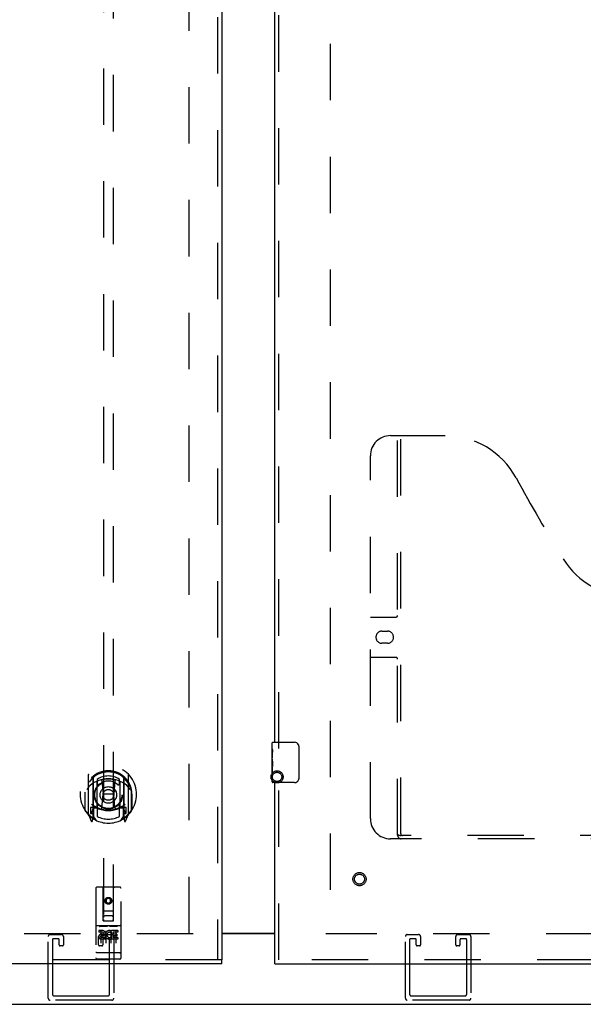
# Model space of a CAD drawing. Header units: inches. Extents: x 0 to 254, y 0 to 165.
# Tile 34 of 78: x 81 to 95, y 44 to 68. Entities that reach past the tile are written whole.
import ezdxf

# ---------------------------------------------------------------- set-up
doc = ezdxf.new("R2010")
doc.units = ezdxf.units.IN
doc.header["$LTSCALE"] = 13.988161
doc.header["$MEASUREMENT"] = 0
doc.linetypes.add('HIDDEN', pattern=[0.2, 0.1, -0.1])
doc.layers.get('0').update_dxf_attribs({"linetype": 'CONTINUOUS'})
for name, color, linetype in [('DEFAULT_2', 8, 'HIDDEN'), ('LEFT_DOOR_ASSEMBLY', 7, 'CONTINUOUS'), ('MASTER_DOOR_ASSEMBLY', 7, 'CONTINUOUS')]:
    doc.layers.add(name, color=color, linetype=linetype)

msp = doc.modelspace()

# ---------------------------------------------------------------- linework, layer by layer
at = {"color": 3, "linetype": 'Continuous'}
for p, q in [((86.302, 45.519), (87.614, 45.519)), ((87.614, 45.503), (86.302, 45.503)), ((51.858, 43.754), (122.62, 43.754))]:
    msp.add_line(p, q, dxfattribs=at)
at = {"layer": 'DEFAULT_2', "color": 8, "linetype": 'HIDDEN'}
for p, q in [((85.489, 45.519), (85.489, 120.729)), ((88.989, 120.729), (88.989, 45.519)), ((85.593, 45.504), (53.556, 45.504)), ((81.997, 43.904), (81.997, 45.437)), ((82.043, 45.483), (82.326, 45.483)), ((82.372, 45.437), (82.372, 45.225)), ((83.247, 45.225), (83.247, 45.437)), ((83.293, 45.483), (83.576, 45.483)), ((83.622, 45.437), (83.622, 43.904)), ((120.922, 45.504), (88.885, 45.504)), ((90.856, 43.904), (90.856, 45.437)), ((90.902, 45.483), (91.185, 45.483)), ((91.231, 45.437), (91.231, 45.225)), ((92.106, 45.225), (92.106, 45.437)), ((92.152, 45.483), (92.435, 45.483)), ((92.481, 45.437), (92.481, 43.904)), ((82.101, 45.356), (82.101, 44.008)), ((82.245, 45.379), (82.124, 45.379)), ((82.268, 45.225), (82.268, 45.356)), ((82.349, 45.202), (82.291, 45.202)), ((83.328, 45.202), (83.27, 45.202)), ((83.351, 45.356), (83.351, 45.225)), ((83.495, 45.379), (83.374, 45.379)), ((83.518, 44.008), (83.518, 45.356)), ((90.96, 45.356), (90.96, 44.008)), ((91.104, 45.379), (90.983, 45.379)), ((91.127, 45.225), (91.127, 45.356)), ((91.208, 45.202), (91.15, 45.202)), ((92.187, 45.202), (92.129, 45.202)), ((92.21, 45.356), (92.21, 45.225)), ((92.354, 45.379), (92.233, 45.379)), ((92.377, 44.008), (92.377, 45.356)), ((82.147, 43.962), (83.472, 43.962)), ((91.006, 43.962), (92.331, 43.962)), ((83.576, 43.858), (82.043, 43.858)), ((92.435, 43.858), (90.902, 43.858))]:
    msp.add_line(p, q, dxfattribs=at)
for radius in [0.15, 0.115]:
    msp.add_circle((87.673, 49.394), radius, dxfattribs=at)
for centre, radius, start, end in [((82.043, 45.437), 0.046, 90, 180), ((82.326, 45.437), 0.046, 0, 90), ((83.293, 45.437), 0.046, 90, 180), ((83.576, 45.437), 0.046, 0, 90), ((90.902, 45.437), 0.046, 90, 180), ((91.185, 45.437), 0.046, 0, 90), ((92.152, 45.437), 0.046, 90, 180), ((92.435, 45.437), 0.046, 0, 90), ((82.124, 45.356), 0.023, 90, 180), ((82.245, 45.356), 0.023, 0, 90), ((82.291, 45.225), 0.023, 180, 270), ((82.349, 45.225), 0.023, 270, 360), ((83.27, 45.225), 0.023, 180, 270), ((83.328, 45.225), 0.023, 270, 360), ((83.374, 45.356), 0.023, 90, 180), ((83.495, 45.356), 0.023, 0, 90), ((90.983, 45.356), 0.023, 90, 180), ((91.104, 45.356), 0.023, 0, 90), ((91.15, 45.225), 0.023, 180, 270), ((91.208, 45.225), 0.023, 270, 360), ((92.129, 45.225), 0.023, 180, 270), ((92.187, 45.225), 0.023, 270, 360), ((92.233, 45.356), 0.023, 90, 180), ((92.354, 45.356), 0.023, 0, 90), ((82.147, 44.008), 0.046, 180, 270), ((83.472, 44.008), 0.046, 270, 360), ((91.006, 44.008), 0.046, 180, 270), ((92.331, 44.008), 0.046, 270, 360), ((82.043, 43.904), 0.046, 180, 270), ((83.576, 43.904), 0.046, 270, 360), ((90.902, 43.904), 0.046, 180, 270), ((92.435, 43.904), 0.046, 270, 360)]:
    msp.add_arc(centre, radius, start, end, dxfattribs=at)
at = {"layer": 'LEFT_DOOR_ASSEMBLY', "color": 8, "linetype": 'HIDDEN'}
for p, q in [((86.198, 121.39), (86.198, 44.858)), ((83.364, 80.953), (83.364, 45.821)), ((83.614, 45.821), (83.614, 80.953)), ((82.989, 49.449), (82.989, 48.481)), ((83.107, 49.395), (83.107, 48.379)), ((83.114, 49.37), (83.114, 48.367)), ((83.214, 49.33), (83.214, 49.228)), ((83.764, 49.228), (83.764, 49.33)), ((83.864, 49.37), (83.864, 48.367)), ((83.872, 49.395), (83.872, 48.379)), ((83.989, 48.481), (83.989, 49.449)), ((83.207, 48.647), (83.207, 49.278)), ((83.326, 49.304), (83.357, 48.965)), ((83.652, 49.304), (83.622, 48.965)), ((83.772, 49.278), (83.772, 48.647)), ((82.907, 48.965), (82.922, 48.965)), ((82.907, 48.965), (82.907, 48.577)), ((82.914, 49.012), (82.914, 49.014)), ((82.914, 48.554), (82.914, 49.012)), ((83.326, 48.621), (83.357, 48.965)), ((83.622, 48.965), (83.357, 48.965)), ((83.652, 48.621), (83.622, 48.965)), ((84.072, 48.965), (84.057, 48.965)), ((84.064, 49.012), (84.064, 49.014)), ((84.064, 48.554), (84.064, 49.012)), ((84.072, 48.965), (84.072, 48.577)), ((83.107, 48.636), (83.047, 48.636)), ((83.047, 48.636), (83.047, 48.486)), ((83.117, 48.599), (83.117, 48.392)), ((83.207, 48.637), (83.134, 48.637)), ((83.202, 48.619), (83.137, 48.619)), ((83.214, 48.666), (83.214, 48.414)), ((83.764, 48.414), (83.764, 48.666)), ((83.844, 48.637), (83.772, 48.637)), ((83.842, 48.619), (83.776, 48.619)), ((83.862, 48.392), (83.862, 48.599)), ((83.932, 48.636), (83.872, 48.636)), ((83.932, 48.486), (83.932, 48.636)), ((82.993, 48.471), (83.064, 48.295)), ((83.047, 48.486), (83.114, 48.486)), ((83.084, 48.54), (83.055, 48.494)), ((83.085, 48.375), (83.09, 48.372)), ((83.092, 48.298), (83.107, 48.379)), ((83.184, 48.317), (83.114, 48.426)), ((83.864, 48.426), (83.794, 48.317)), ((83.864, 48.486), (83.932, 48.486)), ((83.872, 48.379), (83.886, 48.298)), ((83.892, 48.375), (83.893, 48.375)), ((83.893, 48.375), (83.893, 48.375)), ((83.893, 48.375), (83.893, 48.375)), ((83.923, 48.494), (83.894, 48.54)), ((83.914, 48.295), (83.985, 48.471)), ((83.772, 46.661), (83.207, 46.661)), ((83.177, 46.631), (83.177, 44.906)), ((83.363, 45.821), (83.359, 46.631)), ((83.616, 45.821), (83.619, 46.631)), ((83.802, 44.906), (83.802, 46.631)), ((83.489, 46.394), (83.427, 46.357)), ((83.427, 46.357), (83.437, 46.352)), ((83.427, 46.357), (83.427, 46.285)), ((83.427, 46.285), (83.437, 46.291)), ((83.427, 46.285), (83.489, 46.249)), ((83.489, 46.382), (83.437, 46.352)), ((83.437, 46.352), (83.437, 46.291)), ((83.437, 46.291), (83.489, 46.261)), ((83.552, 46.357), (83.489, 46.394)), ((83.489, 46.394), (83.489, 46.382)), ((83.542, 46.352), (83.489, 46.382)), ((83.489, 46.261), (83.542, 46.291)), ((83.489, 46.249), (83.552, 46.285)), ((83.489, 46.249), (83.489, 46.261)), ((83.552, 46.357), (83.542, 46.352)), ((83.542, 46.291), (83.542, 46.352)), ((83.552, 46.285), (83.542, 46.291)), ((83.552, 46.285), (83.552, 46.357)), ((83.361, 46.071), (83.617, 46.071)), ((83.574, 45.946), (83.404, 45.946)), ((83.772, 45.704), (83.207, 45.704)), ((83.278, 45.688), (83.45, 45.688)), ((83.363, 45.821), (83.364, 45.821)), ((83.364, 45.821), (83.614, 45.821)), ((83.528, 45.688), (83.7, 45.688)), ((83.614, 45.821), (83.616, 45.821)), ((83.345, 45.582), (83.252, 45.582)), ((83.252, 45.582), (83.252, 45.54)), ((83.345, 45.54), (83.252, 45.54)), ((83.302, 45.573), (83.302, 45.267)), ((83.349, 45.496), (83.302, 45.496)), ((83.345, 45.455), (83.316, 45.455)), ((83.427, 45.573), (83.427, 45.267)), ((83.552, 45.573), (83.552, 45.267)), ((83.565, 45.546), (83.552, 45.528)), ((83.561, 45.572), (83.565, 45.57)), ((83.721, 45.582), (83.565, 45.582)), ((83.565, 45.582), (83.565, 45.57)), ((83.565, 45.546), (83.565, 45.369)), ((83.721, 45.54), (83.607, 45.54)), ((83.607, 45.54), (83.607, 45.496)), ((83.7, 45.496), (83.607, 45.496)), ((83.7, 45.454), (83.607, 45.454)), ((83.607, 45.454), (83.607, 45.411)), ((83.677, 45.573), (83.677, 45.267)), ((83.7, 45.496), (83.7, 45.454)), ((83.721, 45.582), (83.721, 45.54)), ((83.409, 45.411), (83.316, 45.411)), ((83.409, 45.369), (83.316, 45.369)), ((83.409, 45.411), (83.409, 45.369)), ((83.54, 45.417), (83.557, 45.378)), ((83.721, 45.369), (83.565, 45.369)), ((83.721, 45.411), (83.607, 45.411)), ((83.721, 45.411), (83.721, 45.369)), ((83.194, 45.035), (83.193, 45.035)), ((83.195, 45.035), (83.194, 45.035)), ((83.196, 45.034), (83.195, 45.035)), ((83.195, 45.035), (83.195, 45.035)), ((83.197, 45.034), (83.196, 45.034)), ((83.198, 45.034), (83.197, 45.034)), ((83.199, 45.034), (83.198, 45.034)), ((83.2, 45.034), (83.199, 45.034)), ((83.199, 45.034), (83.199, 45.034)), ((83.201, 45.034), (83.2, 45.034)), ((83.202, 45.034), (83.201, 45.034)), ((83.203, 45.034), (83.202, 45.034)), ((83.204, 45.034), (83.203, 45.034)), ((83.205, 45.034), (83.204, 45.034)), ((83.204, 45.034), (83.204, 45.034)), ((83.206, 45.034), (83.205, 45.034)), ((83.772, 45.034), (83.206, 45.034)), ((83.772, 45.034), (83.773, 45.034)), ((83.772, 45.034), (83.772, 45.034)), ((83.773, 45.034), (83.774, 45.034)), ((83.774, 45.034), (83.775, 45.034)), ((83.775, 45.034), (83.776, 45.034)), ((83.776, 45.034), (83.777, 45.034)), ((83.777, 45.034), (83.778, 45.034)), ((83.777, 45.034), (83.777, 45.034)), ((83.778, 45.034), (83.779, 45.034)), ((83.779, 45.034), (83.78, 45.034)), ((83.781, 45.034), (83.782, 45.034)), ((83.782, 45.034), (83.783, 45.035)), ((83.783, 45.035), (83.784, 45.035)), ((83.783, 45.035), (83.783, 45.035)), ((83.784, 45.035), (83.785, 45.035)), ((83.785, 45.035), (83.786, 45.035)), ((86.302, 44.858), (52.181, 44.858)), ((83.772, 44.876), (83.207, 44.876))]:
    msp.add_line(p, q, dxfattribs=at)
at = {"layer": 'LEFT_DOOR_ASSEMBLY', "color": 3, "linetype": 'Continuous'}
for p, q in [((86.302, 121.39), (86.302, 44.858)), ((86.302, 44.754), (52.181, 44.754))]:
    msp.add_line(p, q, dxfattribs=at)
at = {"layer": 'LEFT_DOOR_ASSEMBLY', "color": 7, "linetype": 'Continuous'}
msp.add_line((86.302, 44.754), (86.302, 44.858), dxfattribs=at)
at = {"layer": 'LEFT_DOOR_ASSEMBLY', "color": 8, "linetype": 'HIDDEN'}
for points in [[(83.301, 49.322), (83.307, 49.323), (83.312, 49.325), (83.317, 49.326), (83.323, 49.327), (83.328, 49.329), (83.334, 49.33), (83.339, 49.331), (83.345, 49.332), (83.35, 49.334), (83.356, 49.335), (83.361, 49.336), (83.367, 49.337), (83.372, 49.338), (83.378, 49.339), (83.383, 49.339), (83.389, 49.34), (83.394, 49.341), (83.4, 49.342), (83.405, 49.343), (83.411, 49.343), (83.416, 49.344), (83.422, 49.344), (83.428, 49.345), (83.433, 49.345), (83.439, 49.346), (83.444, 49.346), (83.45, 49.346), (83.455, 49.347), (83.461, 49.347), (83.467, 49.347), (83.472, 49.347), (83.478, 49.347), (83.483, 49.348), (83.489, 49.348), (83.495, 49.348), (83.5, 49.347), (83.506, 49.347), (83.511, 49.347), (83.517, 49.347), (83.523, 49.347), (83.528, 49.346), (83.534, 49.346), (83.539, 49.346), (83.545, 49.345), (83.551, 49.345), (83.556, 49.344), (83.562, 49.344), (83.567, 49.343), (83.573, 49.343), (83.578, 49.342), (83.584, 49.341), (83.589, 49.34), (83.595, 49.339), (83.601, 49.339), (83.606, 49.338), (83.612, 49.337), (83.617, 49.336), (83.623, 49.335), (83.628, 49.334), (83.634, 49.332), (83.639, 49.331), (83.644, 49.33), (83.65, 49.329), (83.655, 49.327), (83.661, 49.326), (83.666, 49.325), (83.672, 49.323), (83.677, 49.322)], [(83.035, 49.18), (83.033, 49.179), (83.032, 49.177), (83.03, 49.176), (83.029, 49.175), (83.027, 49.173), (83.025, 49.171), (83.024, 49.17), (83.022, 49.168), (83.02, 49.166), (83.018, 49.164), (83.016, 49.162), (83.015, 49.16), (83.013, 49.158), (83.011, 49.156), (83.009, 49.154), (83.007, 49.151), (83.005, 49.149), (83.003, 49.146), (83.001, 49.144), (82.998, 49.141), (82.996, 49.138), (82.994, 49.135), (82.992, 49.132), (82.989, 49.129), (82.987, 49.126), (82.984, 49.122), (82.982, 49.119), (82.979, 49.115), (82.977, 49.111), (82.974, 49.107), (82.971, 49.103), (82.969, 49.098), (82.966, 49.094), (82.963, 49.089), (82.96, 49.084), (82.957, 49.078)], [(84.022, 49.078), (84.018, 49.084), (84.015, 49.089), (84.012, 49.094), (84.01, 49.098), (84.007, 49.103), (84.004, 49.107), (84.001, 49.111), (83.999, 49.115), (83.996, 49.119), (83.994, 49.122), (83.991, 49.126), (83.989, 49.129), (83.987, 49.132), (83.984, 49.135), (83.982, 49.138), (83.98, 49.141), (83.978, 49.144), (83.975, 49.146), (83.973, 49.149), (83.971, 49.151), (83.969, 49.154), (83.967, 49.156), (83.965, 49.158), (83.964, 49.16), (83.962, 49.162), (83.96, 49.164), (83.958, 49.166), (83.956, 49.168), (83.955, 49.17), (83.953, 49.171), (83.951, 49.173), (83.95, 49.175), (83.948, 49.176), (83.946, 49.177), (83.945, 49.179), (83.943, 49.18)], [(83.272, 45.687), (83.272, 45.687), (83.272, 45.687), (83.272, 45.687), (83.272, 45.687), (83.272, 45.687), (83.272, 45.687), (83.272, 45.687), (83.272, 45.687), (83.272, 45.687), (83.273, 45.687), (83.273, 45.687), (83.273, 45.687), (83.273, 45.687), (83.273, 45.687), (83.273, 45.687), (83.273, 45.687), (83.273, 45.687), (83.273, 45.688), (83.274, 45.688), (83.274, 45.688), (83.274, 45.688), (83.274, 45.688), (83.274, 45.688), (83.274, 45.688), (83.274, 45.688), (83.275, 45.688), (83.275, 45.688), (83.275, 45.688), (83.275, 45.688), (83.275, 45.688), (83.275, 45.688), (83.275, 45.688), (83.276, 45.688), (83.276, 45.688), (83.276, 45.688), (83.276, 45.688), (83.276, 45.688), (83.277, 45.688), (83.277, 45.688), (83.277, 45.688), (83.277, 45.688), (83.277, 45.688), (83.278, 45.688), (83.278, 45.688), (83.278, 45.688)], [(83.45, 45.688), (83.45, 45.688), (83.45, 45.688), (83.451, 45.688), (83.451, 45.688), (83.451, 45.688), (83.451, 45.688), (83.451, 45.688), (83.452, 45.688), (83.452, 45.688), (83.452, 45.688), (83.452, 45.688), (83.452, 45.688), (83.452, 45.688), (83.453, 45.688), (83.453, 45.688), (83.453, 45.688), (83.453, 45.688), (83.453, 45.688), (83.453, 45.688), (83.454, 45.688), (83.454, 45.688), (83.454, 45.688), (83.454, 45.688), (83.454, 45.688), (83.454, 45.688), (83.454, 45.688), (83.455, 45.688), (83.455, 45.688), (83.455, 45.687), (83.455, 45.687), (83.455, 45.687), (83.455, 45.687), (83.455, 45.687), (83.455, 45.687), (83.455, 45.687), (83.456, 45.687), (83.456, 45.687), (83.456, 45.687), (83.456, 45.687), (83.456, 45.687), (83.456, 45.687), (83.456, 45.687), (83.456, 45.687), (83.456, 45.687), (83.456, 45.687), (83.457, 45.687)], [(83.522, 45.687), (83.522, 45.687), (83.522, 45.687), (83.522, 45.687), (83.522, 45.687), (83.522, 45.687), (83.522, 45.687), (83.522, 45.687), (83.522, 45.687), (83.522, 45.687), (83.523, 45.687), (83.523, 45.687), (83.523, 45.687), (83.523, 45.687), (83.523, 45.687), (83.523, 45.687), (83.523, 45.687), (83.523, 45.687), (83.523, 45.688), (83.524, 45.688), (83.524, 45.688), (83.524, 45.688), (83.524, 45.688), (83.524, 45.688), (83.524, 45.688), (83.524, 45.688), (83.525, 45.688), (83.525, 45.688), (83.525, 45.688), (83.525, 45.688), (83.525, 45.688), (83.525, 45.688), (83.525, 45.688), (83.526, 45.688), (83.526, 45.688), (83.526, 45.688), (83.526, 45.688), (83.526, 45.688), (83.527, 45.688), (83.527, 45.688), (83.527, 45.688), (83.527, 45.688), (83.527, 45.688), (83.528, 45.688), (83.528, 45.688), (83.528, 45.688)], [(83.7, 45.688), (83.7, 45.688), (83.7, 45.688), (83.701, 45.688), (83.701, 45.688), (83.701, 45.688), (83.701, 45.688), (83.701, 45.688), (83.702, 45.688), (83.702, 45.688), (83.702, 45.688), (83.702, 45.688), (83.702, 45.688), (83.702, 45.688), (83.703, 45.688), (83.703, 45.688), (83.703, 45.688), (83.703, 45.688), (83.703, 45.688), (83.703, 45.688), (83.704, 45.688), (83.704, 45.688), (83.704, 45.688), (83.704, 45.688), (83.704, 45.688), (83.704, 45.688), (83.704, 45.688), (83.705, 45.688), (83.705, 45.688), (83.705, 45.687), (83.705, 45.687), (83.705, 45.687), (83.705, 45.687), (83.705, 45.687), (83.705, 45.687), (83.706, 45.687), (83.706, 45.687), (83.706, 45.687), (83.706, 45.687), (83.706, 45.687), (83.706, 45.687), (83.706, 45.687), (83.706, 45.687), (83.706, 45.687), (83.706, 45.687), (83.706, 45.687), (83.707, 45.687)], [(83.193, 45.035), (83.192, 45.035), (83.192, 45.035), (83.192, 45.035), (83.191, 45.035), (83.191, 45.035), (83.191, 45.035), (83.19, 45.035), (83.19, 45.035), (83.19, 45.035), (83.189, 45.035), (83.189, 45.035), (83.189, 45.036), (83.188, 45.036), (83.188, 45.036), (83.188, 45.036), (83.187, 45.036), (83.187, 45.036), (83.187, 45.036), (83.186, 45.036), (83.186, 45.036), (83.186, 45.036), (83.185, 45.036), (83.185, 45.036), (83.185, 45.036), (83.184, 45.036), (83.184, 45.037), (83.184, 45.037), (83.184, 45.037), (83.183, 45.037), (83.183, 45.037), (83.183, 45.037), (83.183, 45.037), (83.182, 45.037), (83.182, 45.037), (83.182, 45.037), (83.182, 45.037), (83.181, 45.037), (83.181, 45.038), (83.181, 45.038), (83.181, 45.038), (83.181, 45.038), (83.18, 45.038), (83.18, 45.038), (83.18, 45.038), (83.18, 45.038), (83.18, 45.038), (83.179, 45.038), (83.179, 45.038), (83.179, 45.039), (83.179, 45.039), (83.179, 45.039), (83.179, 45.039), (83.178, 45.039), (83.178, 45.039), (83.178, 45.039), (83.178, 45.039), (83.178, 45.039), (83.178, 45.039), (83.178, 45.04), (83.178, 45.04), (83.177, 45.04), (83.177, 45.04), (83.177, 45.04), (83.177, 45.04), (83.177, 45.04), (83.177, 45.04), (83.177, 45.04), (83.177, 45.04), (83.177, 45.041), (83.177, 45.041), (83.177, 45.041), (83.177, 45.041), (83.177, 45.041), (83.177, 45.041), (83.177, 45.041), (83.177, 45.041), (83.177, 45.041), (83.177, 45.041)], [(83.78, 45.034), (83.78, 45.034), (83.781, 45.034)], [(83.786, 45.035), (83.786, 45.035), (83.786, 45.035), (83.787, 45.035), (83.787, 45.035), (83.788, 45.035), (83.788, 45.035), (83.788, 45.035), (83.789, 45.035), (83.789, 45.035), (83.789, 45.035), (83.79, 45.036), (83.79, 45.036), (83.79, 45.036), (83.791, 45.036), (83.791, 45.036), (83.791, 45.036), (83.792, 45.036), (83.792, 45.036), (83.792, 45.036), (83.792, 45.036), (83.793, 45.036), (83.793, 45.036), (83.793, 45.036), (83.794, 45.036), (83.794, 45.037), (83.794, 45.037), (83.794, 45.037), (83.795, 45.037), (83.795, 45.037), (83.795, 45.037), (83.796, 45.037), (83.796, 45.037), (83.796, 45.037), (83.796, 45.037), (83.797, 45.037), (83.797, 45.037), (83.797, 45.038), (83.797, 45.038), (83.797, 45.038), (83.798, 45.038), (83.798, 45.038), (83.798, 45.038), (83.798, 45.038), (83.798, 45.038), (83.799, 45.038), (83.799, 45.038), (83.799, 45.038), (83.799, 45.039), (83.799, 45.039), (83.799, 45.039), (83.8, 45.039), (83.8, 45.039), (83.8, 45.039), (83.8, 45.039), (83.8, 45.039), (83.8, 45.039), (83.8, 45.039), (83.801, 45.04), (83.801, 45.04), (83.801, 45.04), (83.801, 45.04), (83.801, 45.04), (83.801, 45.04), (83.801, 45.04), (83.801, 45.04), (83.801, 45.04), (83.801, 45.04), (83.801, 45.041), (83.801, 45.041), (83.801, 45.041), (83.801, 45.041), (83.801, 45.041), (83.802, 45.041), (83.802, 45.041), (83.802, 45.041), (83.802, 45.041), (83.802, 45.041)]]:
    msp.add_lwpolyline(points, dxfattribs=at)
for centre, radius in [((83.489, 48.947), 0.35), ((83.489, 48.947), 0.335), ((83.489, 48.947), 0.205), ((83.489, 48.947), 0.133), ((83.489, 46.321), 0.085), ((83.489, 46.321), 0.0845)]:
    msp.add_circle(centre, radius, dxfattribs=at)
for centre, radius, start, end in [((83.489, 48.965), 0.7, 305.5126, 234.4874), ((83.489, 48.963), 0.583, 0.2464, 179.7536), ((83.489, 48.937), 0.58, 7.6622, 172.3378), ((83.004, 49.449), 0.015, 135.0748, 180), ((83.489, 48.648), 0.7, 49.529, 130.471), ((83.122, 49.395), 0.015, 130.3587, 180), ((83.134, 49.37), 0.02, 129.3378, 179.9984), ((83.489, 48.937), 0.48, 55.0461, 124.9539), ((83.844, 49.37), 0.02, 0, 50.6594), ((83.857, 49.395), 0.015, 0, 49.6413), ((83.974, 49.449), 0.015, 0, 44.9252), ((83.222, 49.278), 0.015, 112.9863, 180), ((83.244, 49.228), 0.03, 180, 311.1261), ((83.489, 48.947), 0.343, 48.8739, 131.1261), ((83.306, 49.303), 0.02, 5.0796, 105.5752), ((83.672, 49.303), 0.02, 74.4248, 174.9204), ((83.734, 49.228), 0.03, 228.8739, 360), ((83.757, 49.278), 0.015, 0, 67.0137), ((82.934, 49.012), 0.02, 172.3378, 180), ((84.044, 49.012), 0.02, 0, 7.6622), ((83.489, 49.278), 0.7, 233.2319, 306.7681), ((82.926, 48.641), 0.188, 327.3208, 360), ((83.134, 48.617), 0.02, 90, 180), ((83.137, 48.599), 0.02, 90, 180), ((83.202, 48.599), 0.02, 66.536, 90), ((83.222, 48.647), 0.015, 180, 247.0137), ((83.489, 49.26), 0.7, 246.536, 293.464), ((83.244, 48.666), 0.03, 48.8739, 180), ((83.489, 48.947), 0.343, 228.8739, 311.1261), ((83.306, 48.623), 0.02, 254.3869, 354.9204), ((83.672, 48.623), 0.02, 185.0796, 285.6131), ((83.734, 48.666), 0.03, 0, 131.1261), ((83.757, 48.647), 0.015, 292.9863, 360), ((83.776, 48.599), 0.02, 90, 113.464), ((83.842, 48.599), 0.02, 0, 90), ((83.844, 48.617), 0.02, 0, 90), ((84.052, 48.641), 0.188, 180, 212.6792), ((82.934, 48.554), 0.02, 180, 215.2961), ((83.489, 48.947), 0.7, 215.2961, 324.7039), ((83.004, 48.481), 0.015, 180, 224.9252), ((83.059, 48.491), 0.005, 147.3208, 270), ((83.094, 48.412), 0.02, 234.4874, 360), ((83.097, 48.392), 0.02, 234.7457, 360), ((83.134, 48.367), 0.02, 180, 238.5295), ((83.489, 48.947), 0.6, 242.7204, 297.2796), ((83.844, 48.367), 0.02, 301.4688, 359.9992), ((83.882, 48.392), 0.02, 180, 305.2543), ((83.884, 48.412), 0.02, 180, 305.5126), ((83.919, 48.491), 0.005, 270, 32.6792), ((83.974, 48.481), 0.015, 315.0748, 360), ((84.044, 48.554), 0.02, 324.7039, 360), ((83.078, 48.301), 0.015, 201.8041, 350), ((83.901, 48.301), 0.015, 190, 338.1959), ((83.207, 46.631), 0.03, 90, 180), ((83.329, 46.631), 0.03, 0, 90), ((83.649, 46.631), 0.03, 90, 180), ((83.772, 46.631), 0.03, 0, 90), ((83.404, 45.906), 0.04, 90, 180), ((83.574, 45.906), 0.04, 0, 90), ((83.207, 45.734), 0.03, 180, 270), ((83.404, 45.861), 0.04, 180, 270), ((83.574, 45.861), 0.04, 270, 360), ((83.772, 45.734), 0.03, 270, 360), ((83.316, 45.433), 0.0644, 102.2995, 270.0775), ((83.316, 45.433), 0.0219, 89.9011, 270), ((83.345, 45.519), 0.0635, 270, 90), ((83.345, 45.518), 0.0219, 280.307, 90), ((83.515, 45.476), 0.107, 64.2636, 293.4027), ((83.515, 45.476), 0.0639, 54.8895, 293.4026), ((83.207, 44.906), 0.03, 180, 270), ((83.772, 44.906), 0.03, 270, 360)]:
    msp.add_arc(centre, radius, start, end, dxfattribs=at)
at = {"layer": 'MASTER_DOOR_ASSEMBLY', "color": 8, "linetype": 'HIDDEN'}
for p, q in [((87.718, 50.099), (87.718, 71.655)), ((90.488, 57.858), (91.843, 57.858)), ((90.663, 47.948), (90.663, 57.858)), ((90.743, 47.978), (90.743, 57.858)), ((89.988, 48.358), (89.988, 57.358)), ((89.988, 53.358), (90.623, 53.358)), ((90.275, 53.008), (90.412, 53.008)), ((90.412, 52.708), (90.275, 52.708)), ((90.623, 52.358), (89.988, 52.358)), ((87.718, 44.858), (87.718, 49.409)), ((102.189, 47.938), (90.747, 47.938)), ((102.448, 47.858), (90.488, 47.858)), ((115.11, 44.858), (87.614, 44.858))]:
    msp.add_line(p, q, dxfattribs=at)
at = {"layer": 'MASTER_DOOR_ASSEMBLY', "color": 3, "linetype": 'Continuous'}
for p, q in [((87.614, 50.254), (87.614, 71.5)), ((87.614, 44.858), (87.614, 49.254)), ((87.614, 44.754), (115.11, 44.754))]:
    msp.add_line(p, q, dxfattribs=at)
at = {"layer": 'MASTER_DOOR_ASSEMBLY', "color": 7, "linetype": 'Continuous'}
for p, q in [((87.554, 50.093), (87.554, 50.239)), ((87.554, 49.835), (87.554, 50.092)), ((87.569, 50.254), (88.109, 50.254)), ((88.209, 50.154), (88.209, 49.354)), ((87.56, 50.036), (87.554, 50.036)), ((87.554, 49.869), (87.561, 49.869)), ((87.554, 49.269), (87.554, 49.832)), ((87.561, 49.869), (87.561, 50.005)), ((87.556, 49.806), (87.554, 49.806)), ((87.554, 49.674), (87.56, 49.674)), ((87.554, 49.638), (87.561, 49.638)), ((87.554, 49.575), (87.561, 49.575)), ((87.561, 49.408), (87.561, 49.638)), ((87.554, 49.408), (87.561, 49.408)), ((88.109, 49.254), (87.569, 49.254)), ((87.614, 44.754), (87.614, 44.858))]:
    msp.add_line(p, q, dxfattribs=at)
for points in [[(87.554, 50.093), (87.554, 50.089), (87.555, 50.085), (87.555, 50.079), (87.557, 50.066)], [(87.557, 50.066), (87.558, 50.058), (87.559, 50.05), (87.559, 50.042)], [(88.202, 50.19), (88.204, 50.184), (88.206, 50.178), (88.207, 50.172), (88.208, 50.166), (88.209, 50.16), (88.209, 50.154)], [(87.554, 49.835), (87.554, 49.827), (87.555, 49.818), (87.555, 49.808)], [(87.559, 50.042), (87.56, 50.033), (87.561, 50.024), (87.561, 50.014), (87.561, 50.005)], [(87.555, 49.808), (87.558, 49.774), (87.559, 49.762), (87.56, 49.75), (87.561, 49.737), (87.561, 49.724), (87.561, 49.712), (87.561, 49.699), (87.561, 49.686), (87.56, 49.673), (87.559, 49.661), (87.558, 49.649)], [(88.209, 49.354), (88.209, 49.347), (88.208, 49.341), (88.207, 49.335), (88.206, 49.329), (88.204, 49.323), (88.202, 49.317)]]:
    msp.add_lwpolyline(points, dxfattribs=at)
at = {"layer": 'MASTER_DOOR_ASSEMBLY', "color": 8, "linetype": 'HIDDEN'}
msp.add_lwpolyline([(90.653, 47.978), (90.669, 47.967), (90.685, 47.957), (90.701, 47.949), (90.717, 47.943), (90.732, 47.939), (90.747, 47.938)], dxfattribs=at)
for radius in [0.164, 0.124]:
    msp.add_circle((89.718, 46.858), radius, dxfattribs=at)
for centre, radius, start, end in [((90.488, 57.358), 0.5, 90, 180), ((91.843, 55.858), 2, 28.4813, 90), ((128.151, 75.556), 39.307, 208.4813, 211.8705), ((96.468, 55.858), 2, 211.8705, 328.1295), ((90.623, 53.398), 0.04, 270, 360), ((90.275, 52.858), 0.15, 90, 270), ((90.412, 52.858), 0.15, 270, 90), ((90.623, 52.318), 0.04, 0, 90), ((90.488, 48.358), 0.5, 180, 270), ((90.753, 47.948), 0.09, 180, 270), ((90.783, 47.978), 0.04, 180, 270)]:
    msp.add_arc(centre, radius, start, end, dxfattribs=at)
at = {"layer": 'MASTER_DOOR_ASSEMBLY', "color": 7, "linetype": 'Continuous'}
for centre, radius, start, end in [((87.569, 50.239), 0.015, 90, 180), ((88.109, 50.154), 0.1, 21.1999, 90), ((87.569, 49.269), 0.015, 180, 270), ((88.109, 49.354), 0.1, 270, 338.7946)]:
    msp.add_arc(centre, radius, start, end, dxfattribs=at)
msp.add_ellipse((87.817, 49.669), major_axis=(0.263, 0), ratio=0.432808, start_param=-3.141593, end_param=-2.961605, dxfattribs=at)

doc.saveas('drawing.dxf')
